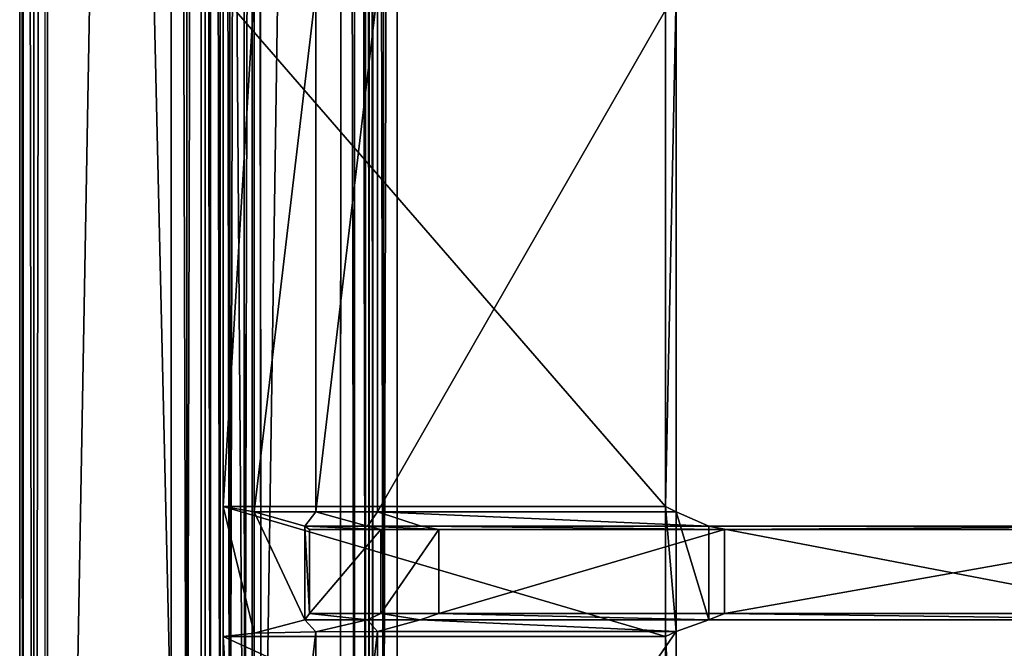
# Model space of a CAD drawing. Extents: x 0 to 22.9, y 0 to 20.5.
# Tile 4 of 233: x 0 to 2.8, y 5 to 6.8. Entities that reach past the tile are written whole.
import ezdxf

# ---------------------------------------------------------------- set-up
doc = ezdxf.new("R2010")
doc.units = 0
doc.header["$MEASUREMENT"] = 0
doc.layers.get('0').update_dxf_attribs({"color": 13, "linetype": 'CONTINUOUS'})
for name, color, linetype in [('CAST_IRON_-_PLATES_4', 27, 'CONTINUOUS'), ('GALVANIZED_METAL', 252, 'CONTINUOUS'), ('STAINLESS_STEEL', 251, 'CONTINUOUS')]:
    doc.layers.add(name, color=color, linetype=linetype)

# ---------------------------------------------------------------- blocks, each defined once
blk = doc.blocks.new('NGM5458UC_TRADECAD_DXF')
at = {"layer": 'CAST_IRON_-_PLATES_4', "color": 0}
for p, q in [((0.6728, 5.4061, 2.4399), (0.6728, 6.8989, 2.4399)), ((0.6728, 5.4061, 2.4399), (0.6728, 6.8989, 2.4399)), ((0.8497, 6.8989, 2.4874), (0.8497, 5.4061, 2.4874)), ((0.8497, 6.8989, 2.4874), (0.8497, 5.4061, 2.4874)), ((1.0266, 5.4061, 2.5028), (1.0266, 6.8989, 2.5028)), ((1.0266, 5.4061, 2.5028), (1.0266, 6.8989, 2.5028)), ((1.8831, 5.4061, 2.5028), (1.8831, 6.8989, 2.5028)), ((1.8831, 5.4061, 2.5028), (1.8831, 6.8989, 2.5028)), ((0.5841, 6.8848, 2.2817), (0.5841, 5.422, 2.2817)), ((0.5841, 6.8848, 2.2817), (0.5841, 5.422, 2.2817)), ((1.8528, 5.422, 2.2817), (1.8528, 6.8848, 2.2817)), ((1.8528, 5.422, 2.2817), (1.8528, 6.8848, 2.2817)), ((1.8528, 5.422, 2.2817), (0.5841, 5.422, 2.2817)), ((0.5841, 5.422, 2.2817), (0.5841, 5.0491, 2.2817)), ((1.8528, 5.422, 2.2817), (0.5841, 5.422, 2.2817)), ((0.5841, 5.422, 2.2817), (0.5841, 5.0491, 2.2817)), ((0.5841, 5.422, 2.2817), (0.6728, 5.4061, 2.4399)), ((0.5841, 5.422, 2.2817), (0.6728, 5.4061, 2.4399)), ((0.6728, 5.4061, 2.4399), (0.6728, 5.0591, 2.4399)), ((0.818, 5.3654, 3.6997), (0.6728, 5.4061, 2.4399)), ((0.6728, 5.4061, 2.4399), (0.8497, 5.4061, 2.4874)), ((0.6728, 5.4061, 2.4399), (0.8497, 5.4061, 2.4874)), ((0.6728, 5.4061, 2.4399), (0.6728, 5.0591, 2.4399)), ((0.818, 5.3654, 3.6997), (0.6728, 5.4061, 2.4399)), ((0.8497, 5.4061, 2.4874), (0.9977, 5.3654, 3.6997)), ((0.8497, 5.4061, 2.4874), (0.9977, 5.3654, 3.6997)), ((0.8497, 5.4061, 2.4874), (1.0266, 5.4061, 2.5028)), ((0.8497, 5.4061, 2.4874), (1.0266, 5.4061, 2.5028)), ((1.0266, 5.4061, 2.5028), (1.1515, 5.3654, 3.6997)), ((1.8831, 5.4061, 2.5028), (1.0266, 5.4061, 2.5028)), ((1.0266, 5.4061, 2.5028), (1.1515, 5.3654, 3.6997)), ((1.8831, 5.4061, 2.5028), (1.0266, 5.4061, 2.5028)), ((1.8528, 5.0491, 2.2817), (1.8528, 5.422, 2.2817)), ((1.8831, 5.4061, 2.5028), (1.8528, 5.422, 2.2817)), ((1.8528, 5.0491, 2.2817), (1.8528, 5.422, 2.2817)), ((1.8831, 5.4061, 2.5028), (1.8528, 5.422, 2.2817)), ((1.8831, 5.0631, 2.5028), (1.8831, 5.4061, 2.5028)), ((1.9771, 5.3654, 3.6997), (1.8831, 5.4061, 2.5028)), ((1.8831, 5.0631, 2.5028), (1.8831, 5.4061, 2.5028)), ((1.9771, 5.3654, 3.6997), (1.8831, 5.4061, 2.5028)), ((0.9977, 5.3654, 3.6997), (0.818, 5.3654, 3.6997)), ((0.818, 5.3654, 3.6997), (0.8311, 5.3561, 4.0797)), ((0.818, 5.3654, 3.6997), (0.818, 5.0966, 3.6692)), ((0.818, 5.3654, 3.6997), (0.8311, 5.3561, 4.0797)), ((0.9977, 5.3654, 3.6997), (0.818, 5.3654, 3.6997)), ((0.818, 5.3654, 3.6997), (0.818, 5.0966, 3.6692)), ((0.8311, 5.1147, 4.0797), (0.8311, 5.3561, 4.0797)), ((0.8311, 5.3561, 4.0797), (1.0357, 5.3561, 4.0797)), ((0.8311, 5.1147, 4.0797), (0.8311, 5.3561, 4.0797)), ((0.8311, 5.3561, 4.0797), (1.0357, 5.3561, 4.0797)), ((1.1515, 5.3654, 3.6997), (0.9977, 5.3654, 3.6997)), ((0.9977, 5.3654, 3.6997), (1.0357, 5.3561, 4.0797)), ((0.9977, 5.3654, 3.6997), (1.0357, 5.3561, 4.0797)), ((1.1515, 5.3654, 3.6997), (0.9977, 5.3654, 3.6997)), ((1.0357, 5.1147, 4.0797), (1.0357, 5.3561, 4.0797)), ((1.0357, 5.3561, 4.0797), (1.2021, 5.3561, 4.0797)), ((1.0357, 5.1147, 4.0797), (1.0357, 5.3561, 4.0797)), ((1.0357, 5.3561, 4.0797), (1.2021, 5.3561, 4.0797)), ((1.2021, 5.3561, 4.0797), (1.1515, 5.3654, 3.6997)), ((1.1515, 5.3654, 3.6997), (1.9771, 5.3654, 3.6997)), ((1.1515, 5.3654, 3.6997), (1.9771, 5.3654, 3.6997)), ((1.2021, 5.3561, 4.0797), (1.1515, 5.3654, 3.6997)), ((2.0222, 5.3561, 4.0797), (1.2021, 5.3561, 4.0797)), ((1.2021, 5.3561, 4.0797), (1.2021, 5.1147, 4.0797)), ((1.2021, 5.3561, 4.0797), (1.2021, 5.1147, 4.0797)), ((2.0222, 5.3561, 4.0797), (1.2021, 5.3561, 4.0797)), ((2.0222, 5.3561, 4.0797), (1.9771, 5.3654, 3.6997)), ((1.9771, 5.3654, 3.6997), (3.3802, 5.3654, 3.7603)), ((2.0222, 5.3561, 4.0797), (1.9771, 5.3654, 3.6997)), ((1.9771, 5.3654, 3.6997), (3.3802, 5.3654, 3.7603)), ((1.9771, 5.3654, 3.6997), (1.9771, 5.0966, 3.6692)), ((1.9771, 5.3654, 3.6997), (1.9771, 5.0966, 3.6692)), ((3.3811, 5.3561, 4.0797), (2.0222, 5.3561, 4.0797)), ((3.3811, 5.3561, 4.0797), (2.0222, 5.3561, 4.0797)), ((2.0222, 5.1147, 4.0797), (2.0222, 5.3561, 4.0797)), ((2.0222, 5.1147, 4.0797), (2.0222, 5.3561, 4.0797)), ((0.818, 5.0966, 3.6692), (0.8311, 5.1147, 4.0797)), ((0.818, 5.0966, 3.6692), (0.8311, 5.1147, 4.0797)), ((1.0357, 5.1147, 4.0797), (0.8311, 5.1147, 4.0797)), ((1.0357, 5.1147, 4.0797), (0.8311, 5.1147, 4.0797)), ((0.9966, 5.0966, 3.6692), (1.0357, 5.1147, 4.0797)), ((0.9966, 5.0966, 3.6692), (1.0357, 5.1147, 4.0797)), ((1.0357, 5.1147, 4.0797), (1.2021, 5.1147, 4.0797)), ((1.0357, 5.1147, 4.0797), (1.2021, 5.1147, 4.0797)), ((1.2021, 5.1147, 4.0797), (1.1493, 5.0966, 3.6692)), ((1.2021, 5.1147, 4.0797), (1.1493, 5.0966, 3.6692)), ((1.2021, 5.1147, 4.0797), (2.0222, 5.1147, 4.0797)), ((1.2021, 5.1147, 4.0797), (2.0222, 5.1147, 4.0797)), ((2.0222, 5.1147, 4.0797), (1.9771, 5.0966, 3.6692)), ((2.0222, 5.1147, 4.0797), (1.9771, 5.0966, 3.6692)), ((3.3811, 5.1147, 4.0797), (2.0222, 5.1147, 4.0797)), ((3.3811, 5.1147, 4.0797), (2.0222, 5.1147, 4.0797)), ((0.818, 5.0966, 3.6692), (0.6728, 5.0591, 2.4399)), ((0.818, 5.0966, 3.6692), (0.6728, 5.0591, 2.4399)), ((0.818, 5.0966, 3.6692), (0.9966, 5.0966, 3.6692)), ((0.818, 5.0966, 3.6692), (0.9966, 5.0966, 3.6692)), ((0.9966, 5.0966, 3.6692), (0.8497, 5.0621, 2.4874)), ((0.9966, 5.0966, 3.6692), (0.8497, 5.0621, 2.4874)), ((1.1493, 5.0966, 3.6692), (0.9966, 5.0966, 3.6692)), ((1.1493, 5.0966, 3.6692), (0.9966, 5.0966, 3.6692)), ((1.0266, 5.0631, 2.5028), (1.1493, 5.0966, 3.6692)), ((1.0266, 5.0631, 2.5028), (1.1493, 5.0966, 3.6692)), ((1.9771, 5.0966, 3.6692), (1.1493, 5.0966, 3.6692)), ((1.9771, 5.0966, 3.6692), (1.1493, 5.0966, 3.6692)), ((1.9771, 5.0966, 3.6692), (1.8831, 5.0631, 2.5028)), ((1.9771, 5.0966, 3.6692), (1.8831, 5.0631, 2.5028)), ((1.9771, 5.0966, 3.6692), (3.3802, 5.0966, 3.7297)), ((1.9771, 5.0966, 3.6692), (3.3802, 5.0966, 3.7297)), ((0.6728, 5.0591, 2.4399), (0.5841, 5.0491, 2.2817)), ((0.6728, 5.0591, 2.4399), (0.5841, 5.0491, 2.2817)), ((0.8497, 5.0621, 2.4874), (0.6728, 5.0591, 2.4399)), ((0.8497, 5.0621, 2.4874), (0.6728, 5.0591, 2.4399)), ((0.6728, 5.0591, 2.4399), (0.6728, 3.5513, 2.4399)), ((0.6728, 5.0591, 2.4399), (0.6728, 3.5513, 2.4399)), ((1.0266, 5.0631, 2.5028), (0.8497, 5.0621, 2.4874)), ((1.0266, 5.0631, 2.5028), (0.8497, 5.0621, 2.4874)), ((0.8497, 5.0621, 2.4874), (0.8497, 3.5505, 2.4874)), ((0.8497, 5.0621, 2.4874), (0.8497, 3.5505, 2.4874)), ((1.0266, 3.8213, 2.5028), (1.0266, 5.0631, 2.5028)), ((1.0266, 5.0631, 2.5028), (1.8831, 5.0631, 2.5028)), ((1.0266, 5.0631, 2.5028), (1.8831, 5.0631, 2.5028)), ((1.0266, 3.8213, 2.5028), (1.0266, 5.0631, 2.5028)), ((1.8528, 5.0491, 2.2817), (1.8831, 5.0631, 2.5028)), ((1.8528, 5.0491, 2.2817), (1.8831, 5.0631, 2.5028)), ((1.8831, 5.0631, 2.5028), (1.8831, 4.4928, 2.5028)), ((1.8831, 5.0631, 2.5028), (1.8831, 4.4928, 2.5028)), ((0.5841, 5.0491, 2.2817), (1.8528, 5.0491, 2.2817)), ((0.5841, 5.0491, 2.2817), (0.5841, 3.5437, 2.2817)), ((0.5841, 5.0491, 2.2817), (1.8528, 5.0491, 2.2817)), ((0.5841, 5.0491, 2.2817), (0.5841, 3.5437, 2.2817)), ((1.8528, 5.0491, 2.2817), (1.8528, 4.4684, 2.2817)), ((1.8528, 5.0491, 2.2817), (1.8528, 4.4684, 2.2817))]:
    blk.add_line(p, q, dxfattribs=at)
at = {"layer": 'GALVANIZED_METAL', "color": 0}
for p, q in [((0.0724, 20.4342, 1.7247), (0.0724, 0.0861, 1.7247)), ((0.5322, 19.2802, 1.7247), (0.5322, 0.5328, 1.7247)), ((0.5322, 19.2802, 1.7247), (0.5322, 0.5328, 1.7247)), ((0.6671, 0.9145), (0.6671, 18.884)), ((0.6671, 0.9145), (0.6671, 18.884))]:
    blk.add_line(p, q, dxfattribs=at)
at = {"layer": 'STAINLESS_STEEL', "color": 0}
for p, q in [((0, 20.3929, 1.901), (0, 0.0797, 1.901)), ((0, 0.0797, 1.7247), (0, 20.3929, 1.7247)), ((0, 20.3929, 1.901), (0, 0.0797, 1.901)), ((0.0102, 20.3931, 1.94), (0.0102, 0.0797, 1.94)), ((0.0102, 20.3931, 1.94), (0.0102, 0.0797, 1.94)), ((0.0405, 20.3929, 1.9705), (0.0408, 0.0797, 1.9705)), ((0.0405, 20.3929, 1.9705), (0.0408, 0.0797, 1.9705)), ((0.0798, 0.0797, 1.9807), (0.0792, 20.3924, 1.9807)), ((0.0798, 0.0797, 1.9807), (0.0792, 20.3924, 1.9807)), ((0.4349, 20.032, 1.9807), (0.4343, 3.6311, 1.9807)), ((0.4349, 20.032, 1.9807), (0.4343, 3.6311, 1.9807)), ((0.4797, 3.6365, 1.9894), (0.479, 19.9512, 1.9897)), ((0.4797, 3.6365, 1.9894), (0.479, 19.9512, 1.9897)), ((0.5206, 3.6525, 2.0155), (0.5209, 19.8918, 2.0165)), ((0.5206, 3.6525, 2.0155), (0.5209, 19.8918, 2.0165)), ((0.5477, 3.6756, 2.053), (0.5477, 19.872, 2.053)), ((0.5477, 3.6756, 2.053), (0.5477, 19.872, 2.053)), ((0.5753, 19.872, 2.1125), (0.5753, 3.7057, 2.1125)), ((0.5753, 19.872, 2.1125), (0.5753, 3.7057, 2.1125)), ((0.6015, 19.8736, 2.1501), (0.6028, 3.7201, 2.15)), ((0.6015, 19.8736, 2.1501), (0.6028, 3.7201, 2.15)), ((0.6399, 19.8708, 2.1761), (0.6449, 3.7292, 2.1761)), ((0.6399, 19.8708, 2.1761), (0.6449, 3.7292, 2.1761)), ((0.6923, 3.7308, 2.1848), (0.6821, 19.8641, 2.1848)), ((0.6923, 3.7308, 2.1848), (0.6821, 19.8641, 2.1848)), ((0.9295, 19.568, 2.1848), (0.9192, 3.9385, 2.1848)), ((0.9295, 19.568, 2.1848), (0.9192, 3.9385, 2.1848)), ((0.9653, 19.4862, 2.1746), (0.9597, 4.0155, 2.1745)), ((0.9653, 19.4862, 2.1746), (0.9597, 4.0155, 2.1745)), ((0.9919, 4.0758, 2.1437), (0.9933, 19.422, 2.144)), ((0.9919, 4.0758, 2.1437), (0.9933, 19.422, 2.144)), ((1.0027, 4.0945, 2.105), (1.0027, 19.4007, 2.105)), ((1.0027, 19.4007, 2.0604), (1.0027, 4.0945, 2.0604)), ((1.0027, 19.4007, 2.0604), (1.0027, 4.0945, 2.0604)), ((1.0027, 4.0945, 2.105), (1.0027, 19.4007, 2.105)), ((1.0129, 19.4007, 2.0215), (1.0129, 4.0945, 2.0215)), ((1.0129, 19.4007, 2.0215), (1.0129, 4.0945, 2.0215)), ((1.0434, 19.4007, 1.9909), (1.0434, 4.0945, 1.9909)), ((1.0434, 19.4007, 1.9909), (1.0434, 4.0945, 1.9909)), ((1.0824, 19.4007, 1.9807), (1.0824, 4.0945, 1.9807)), ((1.0824, 19.4007, 1.9807), (1.0824, 4.0945, 1.9807))]:
    blk.add_line(p, q, dxfattribs=at)
at = {"layer": 'CAST_IRON_-_PLATES_4', "color": 0}
mesh = blk.add_polyface(dxfattribs=at)
corners = [(0.5841, 5.422, 2.2817), (0.6728, 6.8989, 2.4399), (0.6728, 5.4061, 2.4399), (0.5841, 6.8848, 2.2817)]
mesh.append_faces([[corners[k] for k in face] for face in [(0, 1, 2), (1, 0, 3)]], dxfattribs={"vtx0": -1, "color": 0})
mesh = blk.add_polyface(dxfattribs=at)
corners = [(0.8497, 6.8989, 2.4874), (0.6728, 5.4061, 2.4399), (0.6728, 6.8989, 2.4399), (0.8497, 5.4061, 2.4874)]
mesh.append_faces([[corners[k] for k in face] for face in [(0, 1, 2), (1, 0, 3)]], dxfattribs={"vtx0": -1, "color": 0})
mesh = blk.add_polyface(dxfattribs=at)
corners = [(1.0266, 6.8989, 2.5028), (0.8497, 5.4061, 2.4874), (0.8497, 6.8989, 2.4874), (1.0266, 5.4061, 2.5028)]
mesh.append_faces([[corners[k] for k in face] for face in [(0, 1, 2), (1, 0, 3)]], dxfattribs={"vtx0": -1, "color": 0})
mesh = blk.add_polyface(dxfattribs=at)
corners = [(1.8831, 6.8989, 2.5028), (1.0266, 5.4061, 2.5028), (1.0266, 6.8989, 2.5028), (1.8831, 5.4061, 2.5028)]
mesh.append_faces([[corners[k] for k in face] for face in [(0, 1, 2), (1, 0, 3)]], dxfattribs={"vtx0": -1, "color": 0})
mesh = blk.add_polyface(dxfattribs=at)
corners = [(1.8831, 6.8989, 2.5028), (1.8528, 5.422, 2.2817), (1.8831, 5.4061, 2.5028), (1.8528, 6.8848, 2.2817)]
mesh.append_faces([[corners[k] for k in face] for face in [(0, 1, 2), (1, 0, 3)]], dxfattribs={"vtx0": -1, "color": 0})
mesh = blk.add_polyface(dxfattribs=at)
corners = [(1.8528, 5.422, 2.2817), (0.5841, 6.8848, 2.2817), (0.5841, 5.422, 2.2817), (1.8528, 6.8848, 2.2817)]
mesh.append_faces([[corners[k] for k in face] for face in [(0, 1, 2), (1, 0, 3)]], dxfattribs={"vtx0": -1, "color": 0})
mesh = blk.add_polyface(dxfattribs=at)
corners = [(1.8528, 5.0491, 2.2817), (0.5841, 5.422, 2.2817), (0.5841, 5.0491, 2.2817), (1.8528, 5.422, 2.2817)]
mesh.append_faces([[corners[k] for k in face] for face in [(0, 1, 2), (1, 0, 3)]], dxfattribs={"vtx0": -1, "color": 0})
mesh = blk.add_polyface(dxfattribs=at)
corners = [(0.5841, 5.422, 2.2817), (0.6728, 5.0591, 2.4399), (0.5841, 5.0491, 2.2817), (0.6728, 5.4061, 2.4399)]
mesh.append_faces([[corners[k] for k in face] for face in [(0, 1, 2), (1, 0, 3)]], dxfattribs={"vtx0": -1, "color": 0})
mesh = blk.add_polyface(dxfattribs=at)
corners = [(0.8497, 5.4061, 2.4874), (0.818, 5.3654, 3.6997), (0.6728, 5.4061, 2.4399), (0.9977, 5.3654, 3.6997)]
mesh.append_faces([[corners[k] for k in face] for face in [(0, 1, 2), (1, 0, 3)]], dxfattribs={"vtx0": -1, "color": 0})
mesh = blk.add_polyface(dxfattribs=at)
corners = [(0.6728, 5.4061, 2.4399), (0.818, 5.0966, 3.6692), (0.6728, 5.0591, 2.4399)]
mesh.append_faces([[corners[k] for k in face] for face in [(0, 1, 2)]], dxfattribs={"color": 0})
mesh = blk.add_polyface(dxfattribs=at)
corners = [(0.6728, 5.4061, 2.4399), (0.818, 5.3654, 3.6997), (0.818, 5.0966, 3.6692)]
mesh.append_faces([[corners[k] for k in face] for face in [(0, 1, 2)]], dxfattribs={"color": 0})
mesh = blk.add_polyface(dxfattribs=at)
corners = [(1.0266, 5.4061, 2.5028), (0.9977, 5.3654, 3.6997), (0.8497, 5.4061, 2.4874), (1.1515, 5.3654, 3.6997)]
mesh.append_faces([[corners[k] for k in face] for face in [(0, 1, 2), (1, 0, 3)]], dxfattribs={"vtx0": -1, "color": 0})
mesh = blk.add_polyface(dxfattribs=at)
corners = [(1.9771, 5.3654, 3.6997), (1.0266, 5.4061, 2.5028), (1.8831, 5.4061, 2.5028), (1.1515, 5.3654, 3.6997)]
mesh.append_faces([[corners[k] for k in face] for face in [(0, 1, 2), (1, 0, 3)]], dxfattribs={"vtx0": -1, "color": 0})
mesh = blk.add_polyface(dxfattribs=at)
corners = [(1.8831, 5.0631, 2.5028), (1.8528, 5.422, 2.2817), (1.8528, 5.0491, 2.2817), (1.8831, 5.4061, 2.5028)]
mesh.append_faces([[corners[k] for k in face] for face in [(0, 1, 2), (1, 0, 3)]], dxfattribs={"vtx0": -1, "color": 0})
mesh = blk.add_polyface(dxfattribs=at)
corners = [(1.9771, 5.0966, 3.6692), (1.8831, 5.4061, 2.5028), (1.8831, 5.0631, 2.5028), (1.9771, 5.3654, 3.6997)]
mesh.append_faces([[corners[k] for k in face] for face in [(0, 1, 2), (1, 0, 3)]], dxfattribs={"vtx0": -1, "color": 0})
mesh = blk.add_polyface(dxfattribs=at)
corners = [(0.818, 5.3654, 3.6997), (0.8311, 5.1147, 4.0797), (0.818, 5.0966, 3.6692), (0.8311, 5.3561, 4.0797)]
mesh.append_faces([[corners[k] for k in face] for face in [(0, 1, 2), (1, 0, 3)]], dxfattribs={"vtx0": -1, "color": 0})
mesh = blk.add_polyface(dxfattribs=at)
corners = [(1.0357, 5.3561, 4.0797), (0.818, 5.3654, 3.6997), (0.9977, 5.3654, 3.6997), (0.8311, 5.3561, 4.0797)]
mesh.append_faces([[corners[k] for k in face] for face in [(0, 1, 2), (1, 0, 3)]], dxfattribs={"vtx0": -1, "color": 0})
mesh = blk.add_polyface(dxfattribs=at)
corners = [(1.0357, 5.3561, 4.0797), (0.8311, 5.1147, 4.0797), (0.8311, 5.3561, 4.0797), (1.0357, 5.1147, 4.0797)]
mesh.append_faces([[corners[k] for k in face] for face in [(0, 1, 2), (1, 0, 3)]], dxfattribs={"vtx0": -1, "color": 0})
mesh = blk.add_polyface(dxfattribs=at)
corners = [(1.2021, 5.3561, 4.0797), (0.9977, 5.3654, 3.6997), (1.1515, 5.3654, 3.6997), (1.0357, 5.3561, 4.0797)]
mesh.append_faces([[corners[k] for k in face] for face in [(0, 1, 2), (1, 0, 3)]], dxfattribs={"vtx0": -1, "color": 0})
mesh = blk.add_polyface(dxfattribs=at)
corners = [(1.2021, 5.3561, 4.0797), (1.0357, 5.1147, 4.0797), (1.0357, 5.3561, 4.0797), (1.2021, 5.1147, 4.0797)]
mesh.append_faces([[corners[k] for k in face] for face in [(0, 1, 2), (1, 0, 3)]], dxfattribs={"vtx0": -1, "color": 0})
mesh = blk.add_polyface(dxfattribs=at)
corners = [(2.0222, 5.3561, 4.0797), (1.1515, 5.3654, 3.6997), (1.9771, 5.3654, 3.6997), (1.2021, 5.3561, 4.0797)]
mesh.append_faces([[corners[k] for k in face] for face in [(0, 1, 2), (1, 0, 3)]], dxfattribs={"vtx0": -1, "color": 0})
mesh = blk.add_polyface(dxfattribs=at)
corners = [(2.0222, 5.3561, 4.0797), (1.2021, 5.1147, 4.0797), (1.2021, 5.3561, 4.0797), (2.0222, 5.1147, 4.0797)]
mesh.append_faces([[corners[k] for k in face] for face in [(0, 1, 2), (1, 0, 3)]], dxfattribs={"vtx0": -1, "color": 0})
mesh = blk.add_polyface(dxfattribs=at)
corners = [(3.3802, 5.3654, 3.7603), (2.0222, 5.3561, 4.0797), (1.9771, 5.3654, 3.6997), (3.3811, 5.3561, 4.0797)]
mesh.append_faces([[corners[k] for k in face] for face in [(0, 1, 2), (1, 0, 3)]], dxfattribs={"vtx0": -1, "color": 0})
mesh = blk.add_polyface(dxfattribs=at)
corners = [(3.3802, 5.0966, 3.7297), (1.9771, 5.3654, 3.6997), (1.9771, 5.0966, 3.6692), (3.3802, 5.3654, 3.7603)]
mesh.append_faces([[corners[k] for k in face] for face in [(0, 1, 2), (1, 0, 3)]], dxfattribs={"vtx0": -1, "color": 0})
mesh = blk.add_polyface(dxfattribs=at)
corners = [(3.3811, 5.3561, 4.0797), (2.0222, 5.1147, 4.0797), (2.0222, 5.3561, 4.0797), (3.3811, 5.1147, 4.0797)]
mesh.append_faces([[corners[k] for k in face] for face in [(0, 1, 2), (1, 0, 3)]], dxfattribs={"vtx0": -1, "color": 0})
mesh = blk.add_polyface(dxfattribs=at)
corners = [(0.8311, 5.1147, 4.0797), (0.9966, 5.0966, 3.6692), (0.818, 5.0966, 3.6692), (1.0357, 5.1147, 4.0797)]
mesh.append_faces([[corners[k] for k in face] for face in [(0, 1, 2), (1, 0, 3)]], dxfattribs={"vtx0": -1, "color": 0})
mesh = blk.add_polyface(dxfattribs=at)
corners = [(1.0357, 5.1147, 4.0797), (1.1493, 5.0966, 3.6692), (0.9966, 5.0966, 3.6692), (1.2021, 5.1147, 4.0797)]
mesh.append_faces([[corners[k] for k in face] for face in [(0, 1, 2), (1, 0, 3)]], dxfattribs={"vtx0": -1, "color": 0})
mesh = blk.add_polyface(dxfattribs=at)
corners = [(1.2021, 5.1147, 4.0797), (1.9771, 5.0966, 3.6692), (1.1493, 5.0966, 3.6692), (2.0222, 5.1147, 4.0797)]
mesh.append_faces([[corners[k] for k in face] for face in [(0, 1, 2), (1, 0, 3)]], dxfattribs={"vtx0": -1, "color": 0})
mesh = blk.add_polyface(dxfattribs=at)
corners = [(2.0222, 5.1147, 4.0797), (3.3802, 5.0966, 3.7297), (1.9771, 5.0966, 3.6692), (3.3811, 5.1147, 4.0797)]
mesh.append_faces([[corners[k] for k in face] for face in [(0, 1, 2), (1, 0, 3)]], dxfattribs={"vtx0": -1, "color": 0})
mesh = blk.add_polyface(dxfattribs=at)
corners = [(0.818, 5.0966, 3.6692), (0.8497, 5.0621, 2.4874), (0.6728, 5.0591, 2.4399), (0.9966, 5.0966, 3.6692)]
mesh.append_faces([[corners[k] for k in face] for face in [(0, 1, 2), (1, 0, 3)]], dxfattribs={"vtx0": -1, "color": 0})
mesh = blk.add_polyface(dxfattribs=at)
corners = [(0.9966, 5.0966, 3.6692), (1.0266, 5.0631, 2.5028), (0.8497, 5.0621, 2.4874), (1.1493, 5.0966, 3.6692)]
mesh.append_faces([[corners[k] for k in face] for face in [(0, 1, 2), (1, 0, 3)]], dxfattribs={"vtx0": -1, "color": 0})
mesh = blk.add_polyface(dxfattribs=at)
corners = [(1.1493, 5.0966, 3.6692), (1.8831, 5.0631, 2.5028), (1.0266, 5.0631, 2.5028), (1.9771, 5.0966, 3.6692)]
mesh.append_faces([[corners[k] for k in face] for face in [(0, 1, 2), (1, 0, 3)]], dxfattribs={"vtx0": -1, "color": 0})
mesh = blk.add_polyface(dxfattribs=at)
corners = [(0.5841, 5.0491, 2.2817), (0.6728, 3.5513, 2.4399), (0.5841, 3.5437, 2.2817), (0.6728, 5.0591, 2.4399)]
mesh.append_faces([[corners[k] for k in face] for face in [(0, 1, 2), (1, 0, 3)]], dxfattribs={"vtx0": -1, "color": 0})
mesh = blk.add_polyface(dxfattribs=at)
corners = [(0.8497, 5.0621, 2.4874), (0.6728, 3.5513, 2.4399), (0.6728, 5.0591, 2.4399), (0.8497, 3.5505, 2.4874)]
mesh.append_faces([[corners[k] for k in face] for face in [(0, 1, 2), (1, 0, 3)]], dxfattribs={"vtx0": -1, "color": 0})
mesh = blk.add_polyface(dxfattribs=at)
corners = [(1.0266, 5.0631, 2.5028), (0.8497, 3.5505, 2.4874), (0.8497, 5.0621, 2.4874), (1.0266, 3.8213, 2.5028)]
mesh.append_faces([[corners[k] for k in face] for face in [(0, 1, 2), (1, 0, 3)]], dxfattribs={"vtx0": -1, "color": 0})
mesh = blk.add_polyface(dxfattribs=at)
corners = [(1.8831, 5.0631, 2.5028), (1.0266, 3.8213, 2.5028), (1.0266, 5.0631, 2.5028), (1.8831, 4.4928, 2.5028)]
mesh.append_faces([[corners[k] for k in face] for face in [(0, 1, 2), (1, 0, 3)]], dxfattribs={"vtx0": -1, "color": 0})
mesh = blk.add_polyface(dxfattribs=at)
corners = [(1.8831, 4.4928, 2.5028), (1.8528, 5.0491, 2.2817), (1.8528, 4.4684, 2.2817), (1.8831, 5.0631, 2.5028)]
mesh.append_faces([[corners[k] for k in face] for face in [(0, 1, 2), (1, 0, 3)]], dxfattribs={"vtx0": -1, "color": 0})
mesh = blk.add_polyface(dxfattribs=at)
corners = [(1.8528, 4.4684, 2.2817), (0.5841, 5.0491, 2.2817), (0.5841, 3.5437, 2.2817), (1.8528, 5.0491, 2.2817)]
mesh.append_faces([[corners[k] for k in face] for face in [(0, 1, 2), (1, 0, 3)]], dxfattribs={"vtx0": -1, "color": 0})
at = {"layer": 'GALVANIZED_METAL', "color": 0}
mesh = blk.add_polyface(dxfattribs=at)
corners = [(0.5322, 0.5328, 1.7247), (0.0724, 20.4342, 1.7247), (0.0724, 0.0861, 1.7247), (0.5322, 19.2802, 1.7247)]
mesh.append_faces([[corners[k] for k in face] for face in [(0, 1, 2), (1, 0, 3)]], dxfattribs={"vtx0": -1, "color": 0})
mesh = blk.add_polyface(dxfattribs=at)
corners = [(0.6671, 0.9145), (0.5322, 19.2802, 1.7247), (0.5322, 0.5328, 1.7247), (0.6671, 18.884)]
mesh.append_faces([[corners[k] for k in face] for face in [(0, 1, 2), (1, 0, 3)]], dxfattribs={"vtx0": -1, "color": 0})
mesh = blk.add_polyface(dxfattribs=at)
corners = [(22.2899, 0.579), (0.6671, 18.884), (0.6671, 0.9145), (22.2899, 18.884)]
mesh.append_faces([[corners[k] for k in face] for face in [(0, 1, 2), (1, 0, 3)]], dxfattribs={"vtx0": -1, "color": 0})
at = {"layer": 'STAINLESS_STEEL', "color": 0}
mesh = blk.add_polyface(dxfattribs=at)
corners = [(0, 20.3929, 1.901), (0.0102, 0.0797, 1.94), (0, 0.0797, 1.901), (0.0102, 20.3931, 1.94)]
mesh.append_faces([[corners[k] for k in face] for face in [(0, 1, 2), (1, 0, 3)]], dxfattribs={"vtx0": -1, "color": 0})
mesh = blk.add_polyface(dxfattribs=at)
corners = [(0, 20.3929, 1.7247), (0, 0.0797, 1.901), (0, 0.0797, 1.7247), (0, 20.3929, 1.901)]
mesh.append_faces([[corners[k] for k in face] for face in [(0, 1, 2), (1, 0, 3)]], dxfattribs={"vtx0": -1, "color": 0})
mesh = blk.add_polyface(dxfattribs=at)
corners = [(0.0102, 20.3931, 1.94), (0.0408, 0.0797, 1.9705), (0.0102, 0.0797, 1.94), (0.0405, 20.3929, 1.9705)]
mesh.append_faces([[corners[k] for k in face] for face in [(0, 1, 2), (1, 0, 3)]], dxfattribs={"vtx0": -1, "color": 0})
mesh = blk.add_polyface(dxfattribs=at)
corners = [(0.0792, 20.3924, 1.9807), (0.0408, 0.0797, 1.9705), (0.0405, 20.3929, 1.9705), (0.0798, 0.0797, 1.9807)]
mesh.append_faces([[corners[k] for k in face] for face in [(0, 1, 2), (1, 0, 3)]], dxfattribs={"vtx0": -1, "color": 0})
mesh = blk.add_polyface(dxfattribs=at)
corners = [(0.4349, 20.032, 1.9807), (0.0798, 0.0797, 1.9807), (0.0792, 20.3924, 1.9807), (0.4343, 3.6311, 1.9807)]
mesh.append_faces([[corners[k] for k in face] for face in [(0, 1, 2), (1, 0, 3)]], dxfattribs={"vtx0": -1, "color": 0})
mesh = blk.add_polyface(dxfattribs=at)
corners = [(0.4349, 20.032, 1.9807), (0.4797, 3.6365, 1.9894), (0.4343, 3.6311, 1.9807), (0.479, 19.9512, 1.9897)]
mesh.append_faces([[corners[k] for k in face] for face in [(0, 1, 2), (1, 0, 3)]], dxfattribs={"vtx0": -1, "color": 0})
mesh = blk.add_polyface(dxfattribs=at)
corners = [(0.5209, 19.8918, 2.0165), (0.4797, 3.6365, 1.9894), (0.479, 19.9512, 1.9897), (0.5206, 3.6525, 2.0155)]
mesh.append_faces([[corners[k] for k in face] for face in [(0, 1, 2), (1, 0, 3)]], dxfattribs={"vtx0": -1, "color": 0})
mesh = blk.add_polyface(dxfattribs=at)
corners = [(0.5209, 19.8918, 2.0165), (0.5477, 3.6756, 2.053), (0.5206, 3.6525, 2.0155), (0.5477, 19.872, 2.053)]
mesh.append_faces([[corners[k] for k in face] for face in [(0, 1, 2), (1, 0, 3)]], dxfattribs={"vtx0": -1, "color": 0})
mesh = blk.add_polyface(dxfattribs=at)
corners = [(0.5477, 19.872, 2.053), (0.5753, 3.7057, 2.1125), (0.5477, 3.6756, 2.053), (0.5753, 19.872, 2.1125)]
mesh.append_faces([[corners[k] for k in face] for face in [(0, 1, 2), (1, 0, 3)]], dxfattribs={"vtx0": -1, "color": 0})
mesh = blk.add_polyface(dxfattribs=at)
corners = [(0.5753, 19.872, 2.1125), (0.6028, 3.7201, 2.15), (0.5753, 3.7057, 2.1125), (0.6015, 19.8736, 2.1501)]
mesh.append_faces([[corners[k] for k in face] for face in [(0, 1, 2), (1, 0, 3)]], dxfattribs={"vtx0": -1, "color": 0})
mesh = blk.add_polyface(dxfattribs=at)
corners = [(0.6399, 19.8708, 2.1761), (0.6028, 3.7201, 2.15), (0.6015, 19.8736, 2.1501), (0.6449, 3.7292, 2.1761)]
mesh.append_faces([[corners[k] for k in face] for face in [(0, 1, 2), (1, 0, 3)]], dxfattribs={"vtx0": -1, "color": 0})
mesh = blk.add_polyface(dxfattribs=at)
corners = [(0.6821, 19.8641, 2.1848), (0.6449, 3.7292, 2.1761), (0.6399, 19.8708, 2.1761), (0.6923, 3.7308, 2.1848)]
mesh.append_faces([[corners[k] for k in face] for face in [(0, 1, 2), (1, 0, 3)]], dxfattribs={"vtx0": -1, "color": 0})
mesh = blk.add_polyface(dxfattribs=at)
corners = [(0.9295, 19.568, 2.1848), (0.6923, 3.7308, 2.1848), (0.6821, 19.8641, 2.1848), (0.9192, 3.9385, 2.1848)]
mesh.append_faces([[corners[k] for k in face] for face in [(0, 1, 2), (1, 0, 3)]], dxfattribs={"vtx0": -1, "color": 0})
mesh = blk.add_polyface(dxfattribs=at)
corners = [(0.9295, 19.568, 2.1848), (0.9597, 4.0155, 2.1745), (0.9192, 3.9385, 2.1848), (0.9653, 19.4862, 2.1746)]
mesh.append_faces([[corners[k] for k in face] for face in [(0, 1, 2), (1, 0, 3)]], dxfattribs={"vtx0": -1, "color": 0})
mesh = blk.add_polyface(dxfattribs=at)
corners = [(0.9653, 19.4862, 2.1746), (0.9919, 4.0758, 2.1437), (0.9597, 4.0155, 2.1745), (0.9933, 19.422, 2.144)]
mesh.append_faces([[corners[k] for k in face] for face in [(0, 1, 2), (1, 0, 3)]], dxfattribs={"vtx0": -1, "color": 0})
mesh = blk.add_polyface(dxfattribs=at)
corners = [(0.9933, 19.422, 2.144), (1.0027, 4.0945, 2.105), (0.9919, 4.0758, 2.1437), (1.0027, 19.4007, 2.105)]
mesh.append_faces([[corners[k] for k in face] for face in [(0, 1, 2), (1, 0, 3)]], dxfattribs={"vtx0": -1, "color": 0})
mesh = blk.add_polyface(dxfattribs=at)
corners = [(1.0027, 19.4007, 2.105), (1.0027, 4.0945, 2.0604), (1.0027, 4.0945, 2.105), (1.0027, 19.4007, 2.0604)]
mesh.append_faces([[corners[k] for k in face] for face in [(0, 1, 2), (1, 0, 3)]], dxfattribs={"vtx0": -1, "color": 0})
mesh = blk.add_polyface(dxfattribs=at)
corners = [(1.0027, 19.4007, 2.0604), (1.0129, 4.0945, 2.0215), (1.0027, 4.0945, 2.0604), (1.0129, 19.4007, 2.0215)]
mesh.append_faces([[corners[k] for k in face] for face in [(0, 1, 2), (1, 0, 3)]], dxfattribs={"vtx0": -1, "color": 0})
mesh = blk.add_polyface(dxfattribs=at)
corners = [(1.0129, 19.4007, 2.0215), (1.0434, 4.0945, 1.9909), (1.0129, 4.0945, 2.0215), (1.0434, 19.4007, 1.9909)]
mesh.append_faces([[corners[k] for k in face] for face in [(0, 1, 2), (1, 0, 3)]], dxfattribs={"vtx0": -1, "color": 0})
mesh = blk.add_polyface(dxfattribs=at)
corners = [(1.0824, 19.4007, 1.9807), (1.0434, 4.0945, 1.9909), (1.0434, 19.4007, 1.9909), (1.0824, 4.0945, 1.9807)]
mesh.append_faces([[corners[k] for k in face] for face in [(0, 1, 2), (1, 0, 3)]], dxfattribs={"vtx0": -1, "color": 0})
mesh = blk.add_polyface(dxfattribs=at)
corners = [(10.9712, 19.4002, 1.9807), (10.3994, 4.0945, 1.9807), (1.0824, 19.4007, 1.9807), (10.9712, 4.6528, 1.9807)]
mesh.append_faces([[corners[k] for k in face] for face in [(0, 1, 2), (1, 0, 3)]], dxfattribs={"vtx0": -1, "color": 0})
mesh = blk.add_polyface(dxfattribs=at)
corners = [(10.3994, 4.0945, 1.9807), (1.0824, 4.0945, 1.9807), (1.0824, 19.4007, 1.9807)]
mesh.append_faces([[corners[k] for k in face] for face in [(0, 1, 2)]], dxfattribs={"color": 0})

msp = doc.modelspace()

# ---------------------------------------------------------------- block references
at = {"color": 0}
msp.add_blockref('NGM5458UC_TRADECAD_DXF', (0, 0), dxfattribs=at)

doc.saveas('drawing.dxf')
